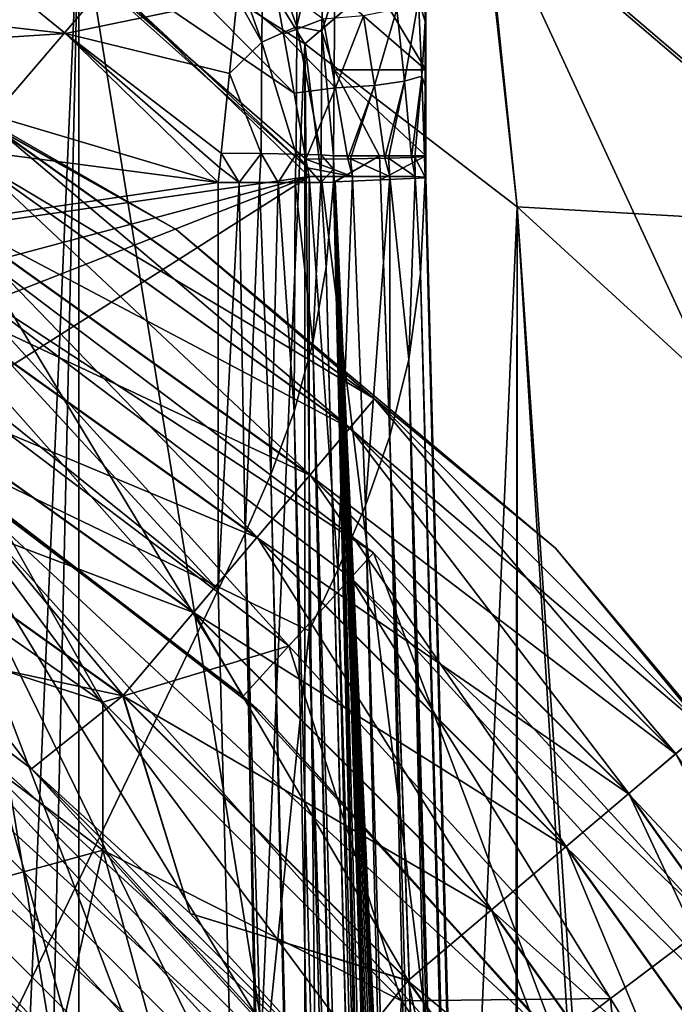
# Model space of a CAD drawing. Header units: metres. Extents: x -109 to 109, y -432 to 89.
# Tile 42 of 256: x 11.41 to 16.48, y -388.23 to -380.6. Entities that reach past the tile are written whole.
import ezdxf

# ---------------------------------------------------------------- set-up
doc = ezdxf.new("R2010")
doc.units = ezdxf.units.M
doc.layers.add('solid_506360_24502164_01', color=7, linetype='CONTINUOUS')

msp = doc.modelspace()

# ---------------------------------------------------------------- linework, layer by layer
at = {"layer": 'solid_506360_24502164_01'}
for points in [[(16.893373, -376.99826, 288.752411), (16.001095, -378.226379, 289.70697), (19.249348, -381.000641, 289.70697)], [(11.590453, -377.502441, 290.299438), (11.865881, -379.676636, 290.5), (13.61488, -380.789856, 290.5)], [(15.006256, -379.595673, 290.299438), (11.590453, -377.502441, 290.299438), (13.61488, -380.789856, 290.5)], [(16.001095, -378.226379, 289.70697), (15.006256, -379.595673, 290.299438), (18.052555, -382.197449, 290.299438)], [(19.249348, -381.000641, 289.70697), (16.001095, -378.226379, 289.70697), (18.052555, -382.197449, 290.299438)], [(14.993907, -379.612671, 274.695801), (15.989679, -378.242096, 275.283691), (19.235615, -381.014374, 275.283691)], [(19.235615, -381.014374, 275.283691), (15.989679, -378.242096, 275.283691), (20.310844, -379.939148, 276.234161)], [(10.027111, -378.72049, 290.5), (9.166873, -386.530731, 290.5), (11.667257, -388.582733, 290.5)], [(11.865881, -379.676636, 290.5), (10.027111, -378.72049, 290.5), (11.667257, -388.582733, 290.5)], [(10.027111, -378.72049, 274.5), (11.865881, -379.676636, 274.5), (10.027111, -421.77951, 274.5)], [(11.605206, -379.227051, 307.520844), (11.278219, -379.641113, 307.450012), (13.531108, -381.172211, 307.482513)], [(11.605206, -379.227051, 307.520844), (13.531108, -381.172211, 307.482513), (13.44947, -380.716339, 307.549377)], [(11.605206, -379.227051, 307.520844), (13.44947, -380.716339, 307.549377), (13.378163, -380.31488, 307.644806)], [(14.5514, -379.278503, 306.099548), (14.5514, -380.554047, 306.553101), (14.5514, -381.658295, 306.450012)], [(14.5514, -379.799561, 305.913361), (14.5514, -379.278503, 306.099548), (14.5514, -381.658295, 306.450012)], [(15.006256, -379.595673, 290.299438), (13.61488, -380.789856, 290.5), (15.259677, -382.050964, 290.5)], [(15.006256, -379.595673, 290.299438), (15.259677, -382.050964, 290.5), (16.788393, -383.450836, 290.5)], [(18.052555, -382.197449, 290.299438), (15.006256, -379.595673, 290.299438), (16.788393, -383.450836, 290.5)], [(10.479529, -379.669037, 299.450012), (11.760778, -380.710724, 299.450012), (8.863636, -380.38089, 299.450012)], [(11.865881, -379.676636, 274.5), (11.865881, -420.823364, 274.5), (10.027111, -421.77951, 274.5)], [(12.091097, -380.307465, 307.450012), (11.278219, -379.641113, 307.450012), (10.4, -382.284943, 307.450012)], [(13.090636, -380.434021, 299.574219), (11.760778, -380.710724, 299.450012), (10.479529, -379.669037, 299.450012)], [(11.278219, -379.641113, 307.450012), (13.635171, -381.748993, 307.450348), (13.623112, -381.68222, 307.451355)], [(12.091097, -380.307465, 307.450012), (13.635171, -381.748993, 307.450348), (11.278219, -379.641113, 307.450012)], [(11.278219, -379.641113, 307.450012), (13.623112, -381.68222, 307.451355), (13.531108, -381.172211, 307.482513)], [(11.865881, -379.676636, 290.5), (11.667257, -388.582733, 290.5), (13.719266, -391.08313, 290.5)], [(14.993907, -379.612671, 274.695801), (13.61488, -380.789856, 274.5), (11.865881, -379.676636, 274.5)], [(13.61488, -380.789856, 290.5), (11.865881, -379.676636, 290.5), (13.719266, -391.08313, 290.5)], [(11.865881, -379.676636, 274.5), (13.61488, -380.789856, 274.5), (11.865881, -420.823364, 274.5)], [(14.993907, -379.612671, 274.695801), (15.259677, -382.050964, 274.5), (13.61488, -380.789856, 274.5)], [(18.037699, -382.212311, 274.695801), (15.259677, -382.050964, 274.5), (14.993907, -379.612671, 274.695801)], [(18.037699, -382.212311, 274.695801), (14.993907, -379.612671, 274.695801), (19.235615, -381.014374, 275.283691)], [(13.290306, -379.919067, 299.731232), (13.563631, -379.681946, 299.965149), (13.552136, -380.657196, 299.762726)], [(13.552136, -380.657196, 299.762726), (13.563631, -379.681946, 299.965149), (13.758145, -379.752686, 300.2052)], [(13.552136, -380.657196, 299.762726), (13.758145, -379.752686, 300.2052), (13.746845, -380.693817, 300.010132)], [(13.746845, -380.693817, 300.010132), (13.758145, -379.752686, 300.2052), (13.846276, -380.379944, 300.367889)], [(13.846276, -380.379944, 300.367889), (13.854075, -379.819611, 300.499939), (14.5514, -380.992523, 305.681091)], [(13.854075, -379.819611, 300.499939), (14.5514, -380.371887, 305.771454), (14.5514, -380.992523, 305.681091)], [(14.5514, -379.799561, 305.913361), (14.5514, -381.658295, 306.450012), (14.5514, -381.822479, 306.450012)], [(14.5514, -380.371887, 305.771454), (14.5514, -379.799561, 305.913361), (14.5514, -381.822479, 306.450012)], [(13.281675, -380.776886, 299.578461), (13.106467, -380.281006, 299.603333), (13.290306, -379.919067, 299.731232)], [(13.281675, -380.776886, 299.578461), (13.290306, -379.919067, 299.731232), (13.552136, -380.657196, 299.762726)], [(14.493868, -380.447937, 307.022644), (14.545821, -380.616119, 306.704132), (14.545339, -380.157349, 306.825012)], [(14.545339, -380.157349, 306.825012), (14.545821, -380.616119, 306.704132), (14.5514, -380.554047, 306.553101)], [(13.281675, -380.776886, 299.578461), (13.090636, -380.434021, 299.574219), (13.106467, -380.281006, 299.603333)], [(9.297602, -380.311218, 449), (12.618682, -382.228668, 449), (11.210135, -381.436981, 447.88739)], [(12.618682, -382.228668, 449.5), (12.618682, -382.228668, 449), (9.297602, -380.311218, 449)], [(9.297602, -380.311218, 449.5), (12.618682, -382.228668, 449.5), (9.297602, -380.311218, 449)], [(11.210645, -381.436096, 450.496429), (12.618682, -382.228668, 449.5), (9.297602, -380.311218, 449.5)], [(12.091097, -380.307465, 307.450012), (10.4, -382.284943, 307.450012), (13.647359, -381.816498, 307.450012)], [(12.091097, -380.307465, 307.450012), (13.647359, -381.816498, 307.450012), (13.635171, -381.748993, 307.450348)], [(13.378163, -380.31488, 307.644806), (13.44947, -380.716339, 307.549377), (13.755609, -380.599731, 307.593903)], [(11.760778, -380.710724, 299.450012), (9.537432, -380.851044, 299.450012), (8.863636, -380.38089, 299.450012)], [(13.090636, -380.434021, 299.574219), (13.030639, -381.018799, 299.49231), (11.760778, -380.710724, 299.450012)], [(13.281675, -380.776886, 299.578461), (13.030639, -381.018799, 299.49231), (13.090636, -380.434021, 299.574219)], [(13.746845, -380.693817, 300.010132), (13.846276, -380.379944, 300.367889), (13.840755, -380.992523, 300.277435)], [(13.840755, -380.992523, 300.277435), (13.846276, -380.379944, 300.367889), (14.5514, -380.992523, 305.681091)], [(14.5514, -380.371887, 305.771454), (14.5514, -381.822479, 306.450012), (14.5514, -381.824799, 306.049988)], [(14.5514, -380.992523, 305.681091), (14.5514, -380.371887, 305.771454), (14.5514, -381.824799, 306.049988)], [(14.32792, -380.520996, 307.298401), (14.387938, -381.080048, 307.109344), (14.493868, -380.447937, 307.022644)], [(14.387938, -381.080048, 307.109344), (14.522146, -381.039307, 306.810577), (14.493868, -380.447937, 307.022644)], [(14.493868, -380.447937, 307.022644), (14.522146, -381.039307, 306.810577), (14.545821, -380.616119, 306.704132)], [(13.755609, -380.599731, 307.593903), (13.85195, -381.129791, 307.47171), (14.070285, -380.573975, 307.497772)], [(13.85195, -381.129791, 307.47171), (14.154055, -381.111603, 307.340057), (14.070285, -380.573975, 307.497772)], [(14.070285, -380.573975, 307.497772), (14.154055, -381.111603, 307.340057), (14.32792, -380.520996, 307.298401)], [(14.154055, -381.111603, 307.340057), (14.387938, -381.080048, 307.109344), (14.32792, -380.520996, 307.298401)], [(14.545821, -380.616119, 306.704132), (14.546299, -381.118225, 306.621552), (14.5514, -380.554047, 306.553101)], [(14.546299, -381.118225, 306.621552), (14.5514, -381.658295, 306.450012), (14.5514, -380.554047, 306.553101)], [(13.281675, -380.776886, 299.578461), (13.552136, -380.657196, 299.762726), (13.546746, -381.644104, 299.683167)], [(13.44947, -380.716339, 307.549377), (13.85195, -381.129791, 307.47171), (13.755609, -380.599731, 307.593903)], [(13.546746, -381.644104, 299.683167), (13.552136, -380.657196, 299.762726), (13.741523, -381.650696, 299.933136)], [(13.552136, -380.657196, 299.762726), (13.746845, -380.693817, 300.010132), (13.741523, -381.650696, 299.933136)], [(14.522146, -381.039307, 306.810577), (14.546299, -381.118225, 306.621552), (14.545821, -380.616119, 306.704132)], [(11.760778, -380.710724, 299.450012), (12.944831, -381.864441, 299.450012), (9.537432, -380.851044, 299.450012)], [(12.956259, -381.749969, 299.450745), (12.944831, -381.864441, 299.450012), (11.760778, -380.710724, 299.450012)], [(13.030639, -381.018799, 299.49231), (12.96772, -381.636749, 299.453003), (11.760778, -380.710724, 299.450012)], [(12.956259, -381.749969, 299.450745), (11.760778, -380.710724, 299.450012), (12.96772, -381.636749, 299.453003)], [(13.44947, -380.716339, 307.549377), (13.531108, -381.172211, 307.482513), (13.85195, -381.129791, 307.47171)], [(13.741523, -381.650696, 299.933136), (13.746845, -380.693817, 300.010132), (13.837434, -381.658234, 300.234802)], [(13.746845, -380.693817, 300.010132), (13.840755, -380.992523, 300.277435), (13.837434, -381.658234, 300.234802)], [(13.61488, -380.789856, 274.5), (13.61488, -419.710144, 274.5), (11.865881, -420.823364, 274.5)], [(13.277355, -381.639252, 299.516205), (13.030639, -381.018799, 299.49231), (13.281675, -380.776886, 299.578461)], [(13.277355, -381.639252, 299.516205), (13.281675, -380.776886, 299.578461), (13.546746, -381.644104, 299.683167)], [(13.61488, -380.789856, 290.5), (13.719266, -391.08313, 290.5), (15.244034, -393.935791, 290.5)], [(15.259677, -382.050964, 290.5), (13.61488, -380.789856, 290.5), (15.244034, -393.935791, 290.5)], [(13.61488, -380.789856, 274.5), (15.259677, -382.050964, 274.5), (13.61488, -419.710144, 274.5)], [(12.944831, -381.864441, 299.450012), (10.058409, -381.486359, 299.450012), (9.537432, -380.851044, 299.450012)], [(13.277355, -381.639252, 299.516205), (12.96772, -381.636749, 299.453003), (13.030639, -381.018799, 299.49231)], [(14.193422, -381.658203, 302.934875), (13.837434, -381.658234, 300.234802), (13.840755, -380.992523, 300.277435)], [(13.840755, -380.992523, 300.277435), (14.5514, -380.992523, 305.681091), (14.5514, -381.658234, 305.649994)], [(14.193422, -381.658203, 302.934875), (13.840755, -380.992523, 300.277435), (14.5514, -381.658234, 305.649994)], [(14.387938, -381.080048, 307.109344), (14.440061, -381.669617, 306.977905), (14.522146, -381.039307, 306.810577)], [(14.522146, -381.039307, 306.810577), (14.440061, -381.669617, 306.977905), (14.46701, -381.668213, 306.923431)], [(14.522146, -381.039307, 306.810577), (14.46701, -381.668213, 306.923431), (14.540341, -381.661652, 306.663574)], [(14.522146, -381.039307, 306.810577), (14.540341, -381.661652, 306.663574), (14.546299, -381.118225, 306.621552)], [(14.5514, -380.992523, 305.681091), (14.5514, -381.824799, 306.049988), (14.5514, -381.827271, 305.649994)], [(14.5514, -381.658234, 305.649994), (14.5514, -380.992523, 305.681091), (14.5514, -381.827271, 305.649994)], [(13.85195, -381.129791, 307.47171), (13.947503, -381.680634, 307.400146), (14.154055, -381.111603, 307.340057)], [(14.154055, -381.111603, 307.340057), (13.947503, -381.680634, 307.400146), (13.967564, -381.68045, 307.392792)], [(14.154055, -381.111603, 307.340057), (13.967564, -381.68045, 307.392792), (14.233176, -381.676239, 307.234955)], [(14.154055, -381.111603, 307.340057), (14.233176, -381.676239, 307.234955), (14.387938, -381.080048, 307.109344)], [(14.387938, -381.080048, 307.109344), (14.233176, -381.676239, 307.234955), (14.263741, -381.675537, 307.20752)], [(14.387938, -381.080048, 307.109344), (14.263741, -381.675537, 307.20752), (14.440061, -381.669617, 306.977905)], [(14.540341, -381.661652, 306.663574), (14.546742, -381.659607, 306.583374), (14.546299, -381.118225, 306.621552)], [(14.546299, -381.118225, 306.621552), (14.546742, -381.659607, 306.583374), (14.5514, -381.658295, 306.450012)], [(13.531108, -381.172211, 307.482513), (13.623112, -381.68222, 307.451355), (13.85195, -381.129791, 307.47171)], [(13.85195, -381.129791, 307.47171), (13.623112, -381.68222, 307.451355), (13.947503, -381.680634, 307.400146)], [(12.944831, -381.864441, 299.450012), (10.387492, -382.239197, 299.450012), (10.058409, -381.486359, 299.450012)], [(11.210135, -381.436981, 447.88739), (14.153767, -383.538666, 447.88739), (11.058501, -381.691437, 446.829559)], [(11.059498, -381.689758, 451.448822), (13.963574, -383.763245, 451.448822), (11.210645, -381.436096, 450.496429)], [(12.618682, -382.228668, 449), (14.153767, -383.538666, 447.88739), (11.210135, -381.436981, 447.88739)], [(11.210645, -381.436096, 450.496429), (14.15441, -383.537933, 450.496429), (12.618682, -382.228668, 449.5)], [(13.963574, -383.763245, 451.448822), (14.15441, -383.537933, 450.496429), (11.210645, -381.436096, 450.496429)], [(13.106385, -381.864441, 299.46463), (12.956259, -381.749969, 299.450745), (12.96772, -381.636749, 299.453003)], [(13.106385, -381.864441, 299.46463), (12.96772, -381.636749, 299.453003), (13.277355, -381.639252, 299.516205)], [(13.26263, -381.864441, 299.507965), (13.106385, -381.864441, 299.46463), (13.277355, -381.639252, 299.516205)], [(13.408564, -381.864441, 299.578674), (13.26263, -381.864441, 299.507965), (13.277355, -381.639252, 299.516205)], [(13.408564, -381.864441, 299.578674), (13.277355, -381.639252, 299.516205), (13.546746, -381.644104, 299.683167)], [(13.539506, -381.864441, 299.674469), (13.408564, -381.864441, 299.578674), (13.546746, -381.644104, 299.683167)], [(13.738597, -381.864441, 299.925812), (13.539506, -381.864441, 299.674469), (13.546746, -381.644104, 299.683167)], [(13.738597, -381.864441, 299.925812), (13.546746, -381.644104, 299.683167), (13.741523, -381.650696, 299.933136)], [(13.738597, -381.864441, 299.925812), (13.741523, -381.650696, 299.933136), (13.837192, -381.760376, 300.232971)], [(13.741523, -381.650696, 299.933136), (13.837434, -381.658234, 300.234802), (13.837192, -381.760376, 300.232971)], [(13.83711, -381.859741, 300.232361), (13.837192, -381.760376, 300.232971), (13.837434, -381.658234, 300.234802)], [(13.842669, -381.859406, 300.274536), (13.83711, -381.859741, 300.232361), (13.837434, -381.658234, 300.234802)], [(13.842669, -381.859406, 300.274536), (13.837434, -381.658234, 300.234802), (14.193422, -381.658203, 302.934875)], [(13.848667, -381.859222, 300.320007), (13.842669, -381.859406, 300.274536), (14.193422, -381.658203, 302.934875)], [(14.200036, -381.84314, 302.985016), (13.848667, -381.859222, 300.320007), (14.193422, -381.658203, 302.934875)], [(14.200036, -381.84314, 302.985016), (14.193422, -381.658203, 302.934875), (14.5514, -381.658234, 305.649994)], [(14.200036, -381.84314, 302.985016), (14.5514, -381.658234, 305.649994), (14.5514, -381.827271, 305.649994)], [(14.546742, -381.659607, 306.583374), (14.549085, -381.659698, 306.516327), (14.5514, -381.658295, 306.450012)], [(14.546795, -381.739868, 306.581879), (14.5514, -381.658295, 306.450012), (14.549085, -381.659698, 306.516327)], [(14.546795, -381.739868, 306.581879), (14.546812, -381.821716, 306.58139), (14.5514, -381.658295, 306.450012)], [(14.549064, -381.821991, 306.516907), (14.5514, -381.658295, 306.450012), (14.546812, -381.821716, 306.58139)], [(14.549064, -381.821991, 306.516907), (14.5514, -381.822479, 306.450012), (14.5514, -381.658295, 306.450012)], [(11.058501, -381.691437, 446.829559), (13.962317, -383.764709, 446.829559), (10.814189, -382.10144, 445.880798)], [(10.815621, -382.09906, 452.303345), (13.65566, -384.126801, 452.303345), (11.059498, -381.689758, 451.448822)], [(14.153767, -383.538666, 447.88739), (13.962317, -383.764709, 446.829559), (11.058501, -381.691437, 446.829559)], [(13.65566, -384.126801, 452.303345), (13.963574, -383.763245, 451.448822), (11.059498, -381.689758, 451.448822)], [(13.947503, -381.680634, 307.400146), (13.623112, -381.68222, 307.451355), (13.984552, -381.816498, 307.38446)], [(13.623112, -381.68222, 307.451355), (13.635171, -381.748993, 307.450348), (13.984552, -381.816498, 307.38446)], [(13.967564, -381.68045, 307.392792), (13.947503, -381.680634, 307.400146), (13.984552, -381.816498, 307.38446)], [(14.233176, -381.676239, 307.234955), (13.967564, -381.68045, 307.392792), (14.272625, -381.816498, 307.197327)], [(13.967564, -381.68045, 307.392792), (13.984552, -381.816498, 307.38446), (14.272625, -381.816498, 307.197327)], [(14.263741, -381.675537, 307.20752), (14.233176, -381.676239, 307.234955), (14.272625, -381.816498, 307.197327)], [(14.440061, -381.669617, 306.977905), (14.263741, -381.675537, 307.20752), (14.469563, -381.816498, 306.916046)], [(14.263741, -381.675537, 307.20752), (14.272625, -381.816498, 307.197327), (14.469563, -381.816498, 306.916046)], [(14.46701, -381.668213, 306.923431), (14.440061, -381.669617, 306.977905), (14.469563, -381.816498, 306.916046)], [(14.540341, -381.661652, 306.663574), (14.46701, -381.668213, 306.923431), (14.546812, -381.821716, 306.58139)], [(14.46701, -381.668213, 306.923431), (14.469563, -381.816498, 306.916046), (14.546812, -381.821716, 306.58139)], [(14.540341, -381.661652, 306.663574), (14.546795, -381.739868, 306.581879), (14.546742, -381.659607, 306.583374)], [(14.540341, -381.661652, 306.663574), (14.546812, -381.821716, 306.58139), (14.546795, -381.739868, 306.581879)], [(14.546795, -381.739868, 306.581879), (14.549085, -381.659698, 306.516327), (14.546742, -381.659607, 306.583374)], [(13.106385, -381.864441, 299.46463), (12.944831, -381.864441, 299.450012), (12.956259, -381.749969, 299.450745)], [(13.635171, -381.748993, 307.450348), (13.647359, -381.816498, 307.450012), (13.984552, -381.816498, 307.38446)], [(13.738597, -381.864441, 299.925812), (13.837192, -381.760376, 300.232971), (13.83711, -381.859741, 300.232361)], [(12.944831, -381.864441, 299.450012), (12.944831, -385.017731, 299.450012), (10.387492, -382.239197, 299.450012)], [(10.474892, -382.665771, 307.450012), (13.647359, -381.816498, 307.450012), (10.4, -382.284943, 307.450012)], [(10.474892, -382.665771, 307.450012), (10.5, -383.05307, 307.450012), (13.647359, -381.816498, 307.450012)], [(13.647359, -381.816498, 307.450012), (10.5, -383.818329, 307.450012), (13.647359, -385.334473, 307.450012)], [(10.5, -383.05307, 307.450012), (10.5, -383.818329, 307.450012), (13.647359, -381.816498, 307.450012)], [(13.106385, -381.864441, 299.46463), (12.944831, -385.017731, 299.450012), (12.944831, -381.864441, 299.450012)], [(13.152876, -384.579285, 299.474365), (12.944831, -385.017731, 299.450012), (13.106385, -381.864441, 299.46463)], [(13.152876, -384.579285, 299.474365), (13.106385, -381.864441, 299.46463), (13.26263, -381.864441, 299.507965)], [(13.352544, -384.122955, 299.547638), (13.152876, -384.579285, 299.474365), (13.26263, -381.864441, 299.507965)], [(13.352544, -384.122955, 299.547638), (13.26263, -381.864441, 299.507965), (13.408564, -381.864441, 299.578674)], [(13.531611, -383.63562, 299.667572), (13.352544, -384.122955, 299.547638), (13.408564, -381.864441, 299.578674)], [(13.531611, -383.63562, 299.667572), (13.408564, -381.864441, 299.578674), (13.539506, -381.864441, 299.674469)], [(13.677616, -383.104858, 299.827484), (13.531611, -383.63562, 299.667572), (13.539506, -381.864441, 299.674469)], [(13.677616, -383.104858, 299.827484), (13.539506, -381.864441, 299.674469), (13.738597, -381.864441, 299.925812)], [(13.647359, -381.816498, 307.450012), (13.647359, -385.334473, 307.450012), (13.871042, -384.862061, 307.421753)], [(13.984552, -381.816498, 307.38446), (13.647359, -381.816498, 307.450012), (13.871042, -384.862061, 307.421753)], [(13.780348, -382.518463, 300.015472), (13.677616, -383.104858, 299.827484), (13.738597, -381.864441, 299.925812)], [(13.780348, -382.518463, 300.015472), (13.738597, -381.864441, 299.925812), (13.83711, -381.859741, 300.232361)], [(14.655165, -416.226624, 299.999542), (13.780348, -382.518463, 300.015472), (13.83711, -381.859741, 300.232361)], [(14.655165, -416.226624, 299.999542), (13.83711, -381.859741, 300.232361), (13.842669, -381.859406, 300.274536)], [(14.655165, -416.226624, 299.999542), (13.842669, -381.859406, 300.274536), (13.848667, -381.859222, 300.320007)], [(15.430889, -416.25, 305.450012), (13.848667, -381.859222, 300.320007), (14.200036, -381.84314, 302.985016)], [(14.900191, -415.634735, 301.546997), (14.753763, -416.22406, 300.319336), (13.848667, -381.859222, 300.320007)], [(14.655165, -416.226624, 299.999542), (13.848667, -381.859222, 300.320007), (14.753763, -416.22406, 300.319336)], [(15.401942, -415.634033, 305.352783), (13.848667, -381.859222, 300.320007), (15.430889, -416.25, 305.450012)], [(14.922783, -415.078888, 301.828735), (14.900191, -415.634735, 301.546997), (13.848667, -381.859222, 300.320007)], [(14.969226, -414.635956, 302.268982), (14.922783, -415.078888, 301.828735), (13.848667, -381.859222, 300.320007)], [(15.035188, -414.349823, 302.826111), (14.969226, -414.635956, 302.268982), (13.848667, -381.859222, 300.320007)], [(15.11431, -414.250031, 303.446045), (15.035188, -414.349823, 302.826111), (13.848667, -381.859222, 300.320007)], [(15.198747, -414.347595, 304.067108), (15.11431, -414.250031, 303.446045), (13.848667, -381.859222, 300.320007)], [(15.28002, -414.632935, 304.626862), (15.198747, -414.347595, 304.067108), (13.848667, -381.859222, 300.320007)], [(15.35002, -415.076691, 305.069672), (15.28002, -414.632935, 304.626862), (13.848667, -381.859222, 300.320007)], [(15.401942, -415.634033, 305.352783), (15.35002, -415.076691, 305.069672), (13.848667, -381.859222, 300.320007)], [(13.984552, -381.816498, 307.38446), (13.871042, -384.862061, 307.421753), (14.085064, -384.365112, 307.336395)], [(14.272625, -381.816498, 307.197327), (13.984552, -381.816498, 307.38446), (14.085064, -384.365112, 307.336395)], [(14.272625, -381.816498, 307.197327), (14.085064, -384.365112, 307.336395), (14.273189, -383.827606, 307.196777)], [(15.506039, -418.113007, 305.649963), (14.200036, -381.84314, 302.985016), (14.5514, -381.827271, 305.649994)], [(15.430889, -416.25, 305.450012), (14.200036, -381.84314, 302.985016), (15.506039, -418.113007, 305.649963)], [(14.272625, -381.816498, 307.197327), (14.273189, -383.827606, 307.196777), (14.41941, -383.233673, 307.012543)], [(14.469563, -381.816498, 306.916046), (14.272625, -381.816498, 307.197327), (14.41941, -383.233673, 307.012543)], [(14.469563, -381.816498, 306.916046), (14.41941, -383.233673, 307.012543), (14.511632, -382.569794, 306.801056)], [(14.469563, -381.816498, 306.916046), (14.511632, -382.569794, 306.801056), (14.546812, -381.821716, 306.58139)], [(15.437362, -416.224335, 306.645081), (14.546812, -381.821716, 306.58139), (14.511632, -382.569794, 306.801056)], [(15.456569, -416.223816, 306.450012), (14.549064, -381.821991, 306.516907), (14.546812, -381.821716, 306.58139)], [(15.437362, -416.224335, 306.645081), (15.456569, -416.223816, 306.450012), (14.546812, -381.821716, 306.58139)], [(15.456569, -416.223816, 306.450012), (14.5514, -381.822479, 306.450012), (14.549064, -381.821991, 306.516907)], [(15.456569, -416.223816, 306.450012), (14.5514, -381.824799, 306.049988), (14.5514, -381.822479, 306.450012)], [(15.456569, -416.223816, 306.450012), (14.5514, -381.827271, 305.649994), (14.5514, -381.824799, 306.049988)], [(15.493268, -417.625336, 306.102478), (15.506039, -418.113007, 305.649963), (14.5514, -381.827271, 305.649994)], [(15.475462, -416.945343, 306.361938), (15.493268, -417.625336, 306.102478), (14.5514, -381.827271, 305.649994)], [(15.456569, -416.223816, 306.450012), (15.475462, -416.945343, 306.361938), (14.5514, -381.827271, 305.649994)], [(10.814189, -382.10144, 445.880798), (13.653852, -384.128937, 445.880798), (10.489473, -382.646393, 445.088745)], [(10.49127, -382.643372, 453.016968), (13.246138, -384.610321, 453.016968), (10.815621, -382.09906, 452.303345)], [(13.962317, -383.764709, 446.829559), (13.653852, -384.128937, 445.880798), (10.814189, -382.10144, 445.880798)], [(13.246138, -384.610321, 453.016968), (13.65566, -384.126801, 452.303345), (10.815621, -382.09906, 452.303345)], [(15.259677, -382.050964, 274.5), (15.259677, -418.449036, 274.5), (13.61488, -419.710144, 274.5)], [(15.259677, -382.050964, 290.5), (15.244034, -393.935791, 290.5), (16.182966, -397.031067, 290.5)], [(15.259677, -382.050964, 290.5), (16.182966, -397.031067, 290.5), (16.5, -400.25, 290.5)], [(16.788393, -383.450836, 290.5), (15.259677, -382.050964, 290.5), (16.5, -400.25, 290.5)], [(15.259677, -382.050964, 274.5), (16.788393, -383.450836, 274.5), (15.259677, -418.449036, 274.5)], [(18.037699, -382.212311, 274.695801), (16.788393, -383.450836, 274.5), (15.259677, -382.050964, 274.5)], [(12.944831, -385.017731, 299.450012), (10.5, -383.05307, 299.450012), (10.387492, -382.239197, 299.450012)], [(12.618682, -382.228668, 449), (15.556349, -384.693665, 449), (14.153767, -383.538666, 447.88739)], [(15.556349, -384.693665, 449.5), (15.556349, -384.693665, 449), (12.618682, -382.228668, 449)], [(12.618682, -382.228668, 449.5), (15.556349, -384.693665, 449.5), (12.618682, -382.228668, 449)], [(14.15441, -383.537933, 450.496429), (15.556349, -384.693665, 449.5), (12.618682, -382.228668, 449.5)], [(11.054778, -382.395264, 316.5), (13.137012, -385.839294, 316.5), (10.265368, -383.670746, 316.5)], [(11.054778, -382.395264, 316.5), (10.917224, -382.618073, 326.5), (14.147359, -384.730591, 316.5)], [(11.054778, -382.395264, 316.5), (14.147359, -384.730591, 316.5), (13.137012, -385.839294, 316.5)], [(14.644248, -416.226929, 299.978516), (13.677616, -383.104858, 299.827484), (13.780348, -382.518463, 300.015472)], [(14.644248, -416.226929, 299.978516), (13.780348, -382.518463, 300.015472), (14.655165, -416.226624, 299.999542)], [(15.380476, -416.22583, 306.832672), (14.511632, -382.569794, 306.801056), (14.41941, -383.233673, 307.012543)], [(15.380476, -416.22583, 306.832672), (15.437362, -416.224335, 306.645081), (14.511632, -382.569794, 306.801056)], [(10.489473, -382.646393, 445.088745), (13.243869, -384.613007, 445.088745), (10.100669, -383.298889, 444.493225)], [(10.102739, -383.29541, 453.553925), (12.755584, -385.189514, 453.553925), (10.49127, -382.643372, 453.016968)], [(13.653852, -384.128937, 445.880798), (13.243869, -384.613007, 445.088745), (10.489473, -382.646393, 445.088745)], [(12.755584, -385.189514, 453.553925), (13.246138, -384.610321, 453.016968), (10.49127, -382.643372, 453.016968)], [(10.917224, -382.618073, 326.5), (10.542006, -383.224091, 343.132141), (13.491013, -385.45105, 343.132141)], [(13.971195, -384.924316, 326.5), (10.917224, -382.618073, 326.5), (13.491013, -385.45105, 343.132141)], [(14.147359, -384.730591, 316.5), (10.917224, -382.618073, 326.5), (13.971195, -384.924316, 326.5)], [(12.944831, -385.017731, 299.450012), (10.5, -390.10553, 299.450012), (10.5, -383.05307, 299.450012)], [(14.421747, -416.232727, 299.69812), (13.531611, -383.63562, 299.667572), (13.677616, -383.104858, 299.827484)], [(14.455562, -416.231842, 299.729187), (14.421747, -416.232727, 299.69812), (13.677616, -383.104858, 299.827484)], [(14.644248, -416.226929, 299.978516), (14.455562, -416.231842, 299.729187), (13.677616, -383.104858, 299.827484)], [(16.466707, -392.980377, 454), (7.269616, -383.783295, 454), (5.719002, -383.182678, 454)], [(17.067308, -394.531006, 454), (16.466707, -392.980377, 454), (5.719002, -383.182678, 454)], [(11.301527, -388.948364, 454), (17.067308, -394.531006, 454), (5.719002, -383.182678, 454)], [(10.542006, -383.224091, 343.132141), (9.374285, -384.013275, 368.071442), (12.051348, -385.887756, 368.071442)], [(13.491013, -385.45105, 343.132141), (10.542006, -383.224091, 343.132141), (12.051348, -385.887756, 368.071442)], [(15.163778, -416.231476, 307.157104), (14.41941, -383.233673, 307.012543), (14.273189, -383.827606, 307.196777)], [(15.288098, -416.228241, 307.005554), (15.380476, -416.22583, 306.832672), (14.41941, -383.233673, 307.012543)], [(15.163778, -416.231476, 307.157104), (15.288098, -416.228241, 307.005554), (14.41941, -383.233673, 307.012543)], [(10.100669, -383.298889, 444.493225), (12.75297, -385.192596, 444.493225), (9.667312, -384.026154, 444.124115)], [(9.669552, -384.0224, 453.887177), (12.208647, -385.835266, 453.887177), (10.102739, -383.29541, 453.553925)], [(13.243869, -384.613007, 445.088745), (12.75297, -385.192596, 444.493225), (10.100669, -383.298889, 444.493225)], [(12.208647, -385.835266, 453.887177), (12.755584, -385.189514, 453.553925), (10.102739, -383.29541, 453.553925)], [(16.788393, -383.450836, 274.5), (16.788393, -417.049164, 274.5), (15.259677, -418.449036, 274.5)], [(14.153767, -383.538666, 447.88739), (16.711321, -386.096222, 447.88739), (13.962317, -383.764709, 446.829559)], [(13.963574, -383.763245, 451.448822), (16.486761, -386.286438, 451.448822), (14.15441, -383.537933, 450.496429)], [(15.556349, -384.693665, 449), (16.711321, -386.096222, 447.88739), (14.153767, -383.538666, 447.88739)], [(14.15441, -383.537933, 450.496429), (16.712082, -386.095581, 450.496429), (15.556349, -384.693665, 449.5)], [(16.486761, -386.286438, 451.448822), (16.712082, -386.095581, 450.496429), (14.15441, -383.537933, 450.496429)], [(14.177678, -416.239136, 299.540253), (13.352544, -384.122955, 299.547638), (13.531611, -383.63562, 299.667572)], [(14.421747, -416.232727, 299.69812), (14.177678, -416.239136, 299.540253), (13.531611, -383.63562, 299.667572)], [(10.5, -383.818329, 315.308044), (10.265368, -383.670746, 316.5), (13.137012, -385.839294, 316.5)], [(7.269616, -383.783295, 444), (11.70429, -388.545715, 444), (10.50074, -387.454865, 444)], [(7.269616, -383.783295, 444), (16.466707, -392.980377, 444), (11.70429, -388.545715, 444)], [(7.269616, -383.783295, 444), (8.758193, -384.524414, 444), (16.466707, -392.980377, 444)], [(15.725586, -391.491821, 454), (8.758193, -384.524414, 454), (7.269616, -383.783295, 454)], [(16.466707, -392.980377, 454), (15.725586, -391.491821, 454), (7.269616, -383.783295, 454)], [(13.962317, -383.764709, 446.829559), (16.485275, -386.287689, 446.829559), (13.653852, -384.128937, 445.880798)], [(13.65566, -384.126801, 452.303345), (16.123207, -386.59433, 452.303345), (13.963574, -383.763245, 451.448822)], [(16.711321, -386.096222, 447.88739), (16.485275, -386.287689, 446.829559), (13.962317, -383.764709, 446.829559)], [(16.123207, -386.59433, 452.303345), (16.486761, -386.286438, 451.448822), (13.963574, -383.763245, 451.448822)], [(13.273857, -385.96524, 314.804474), (10.5, -383.818329, 315.308044), (13.137012, -385.839294, 316.5)], [(13.647359, -385.334473, 307.450012), (10.5, -383.818329, 307.450012), (10.5, -416.25, 307.450012)], [(15.630919, -388.591339, 314.188538), (10.5, -383.818329, 315.308044), (13.273857, -385.96524, 314.804474)], [(17.484945, -391.617126, 313.478851), (10.5, -383.818329, 315.308044), (15.630919, -388.591339, 314.188538)], [(18.764299, -394.944244, 312.698456), (10.5, -383.818329, 315.308044), (17.484945, -391.617126, 313.478851)], [(19.417667, -398.459991, 311.873871), (10.5, -383.818329, 315.308044), (18.764299, -394.944244, 312.698456)], [(19.417667, -402.040009, 311.03418), (10.5, -383.818329, 315.308044), (19.417667, -398.459991, 311.873871)], [(18.764299, -405.555756, 310.209564), (10.5, -383.818329, 315.308044), (19.417667, -402.040009, 311.03418)], [(17.484945, -408.882874, 309.429199), (10.5, -383.818329, 315.308044), (18.764299, -405.555756, 310.209564)], [(15.630919, -411.908661, 308.719513), (10.5, -383.818329, 315.308044), (17.484945, -408.882874, 309.429199)], [(13.273857, -414.53476, 308.103546), (10.5, -383.818329, 315.308044), (15.630919, -411.908661, 308.719513)], [(10.5, -416.681671, 307.600006), (10.5, -383.818329, 315.308044), (13.273857, -414.53476, 308.103546)], [(15.012293, -416.235443, 307.281464), (14.273189, -383.827606, 307.196777), (14.085064, -384.365112, 307.336395)], [(15.012293, -416.235443, 307.281464), (15.163778, -416.231476, 307.157104), (14.273189, -383.827606, 307.196777)], [(9.416348, -385.042084, 393.028534), (12.051348, -385.887756, 368.071442), (9.374285, -384.013275, 368.071442)], [(9.667312, -384.026154, 444.124115), (12.205818, -385.838623, 444.124115), (10.172019, -385.39975, 444)], [(12.75297, -385.192596, 444.493225), (12.205818, -385.838623, 444.124115), (9.667312, -384.026154, 444.124115)], [(9.669552, -384.0224, 453.887177), (10.172019, -385.39975, 454), (11.499041, -386.401825, 454)], [(9.669552, -384.0224, 453.887177), (11.499041, -386.401825, 454), (12.208647, -385.835266, 453.887177)], [(14.114775, -416.240784, 299.514069), (13.152876, -384.579285, 299.474365), (13.352544, -384.122955, 299.547638)], [(13.653852, -384.128937, 445.880798), (16.121071, -386.596161, 445.880798), (13.243869, -384.613007, 445.088745)], [(13.246138, -384.610321, 453.016968), (15.639685, -387.003876, 453.016968), (13.65566, -384.126801, 452.303345)], [(14.177678, -416.239136, 299.540253), (14.114775, -416.240784, 299.514069), (13.352544, -384.122955, 299.547638)], [(16.485275, -386.287689, 446.829559), (16.121071, -386.596161, 445.880798), (13.653852, -384.128937, 445.880798)], [(15.639685, -387.003876, 453.016968), (16.123207, -386.59433, 452.303345), (13.65566, -384.126801, 452.303345)], [(14.839465, -416.23999, 307.373871), (14.085064, -384.365112, 307.336395), (13.871042, -384.862061, 307.421753)], [(14.839465, -416.23999, 307.373871), (15.012293, -416.235443, 307.281464), (14.085064, -384.365112, 307.336395)], [(8.758193, -384.524414, 444), (15.725586, -391.491821, 444), (16.466707, -392.980377, 444)], [(8.758193, -384.524414, 444), (10.172019, -385.39975, 444), (15.725586, -391.491821, 444)], [(14.850245, -390.077972, 454), (10.172019, -385.39975, 454), (8.758193, -384.524414, 454)], [(15.725586, -391.491821, 454), (14.850245, -390.077972, 454), (8.758193, -384.524414, 454)], [(13.243869, -384.613007, 445.088745), (15.637007, -387.006134, 445.088745), (12.75297, -385.192596, 444.493225)], [(12.755584, -385.189514, 453.553925), (15.06049, -387.494415, 453.553925), (13.246138, -384.610321, 453.016968)], [(13.152876, -384.579285, 299.474365), (13.762677, -416.25, 299.450012), (12.944831, -385.017731, 299.450012)], [(13.852902, -416.24765, 299.454071), (13.762677, -416.25, 299.450012), (13.152876, -384.579285, 299.474365)], [(14.114775, -416.240784, 299.514069), (13.852902, -416.24765, 299.454071), (13.152876, -384.579285, 299.474365)], [(16.121071, -386.596161, 445.880798), (15.637007, -387.006134, 445.088745), (13.243869, -384.613007, 445.088745)], [(15.06049, -387.494415, 453.553925), (15.639685, -387.003876, 453.016968), (13.246138, -384.610321, 453.016968)], [(15.556349, -384.693665, 449), (18.021345, -387.631317, 449), (16.711321, -386.096222, 447.88739)], [(18.021345, -387.631317, 449.5), (18.021345, -387.631317, 449), (15.556349, -384.693665, 449)], [(15.556349, -384.693665, 449.5), (18.021345, -387.631317, 449.5), (15.556349, -384.693665, 449)], [(16.712082, -386.095581, 450.496429), (18.021345, -387.631317, 449.5), (15.556349, -384.693665, 449.5)], [(14.147359, -384.730591, 316.5), (15.561296, -388.498566, 316.5), (13.137012, -385.839294, 316.5)], [(14.147359, -384.730591, 316.5), (13.971195, -384.924316, 326.5), (16.758194, -387.594452, 316.5)], [(14.147359, -384.730591, 316.5), (16.758194, -387.594452, 316.5), (15.561296, -388.498566, 316.5)], [(13.971195, -384.924316, 326.5), (13.491013, -385.45105, 343.132141), (15.9806, -388.182007, 343.132141)], [(14.651936, -416.244904, 307.430786), (13.871042, -384.862061, 307.421753), (13.647359, -385.334473, 307.450012)], [(14.651936, -416.244904, 307.430786), (14.839465, -416.23999, 307.373871), (13.871042, -384.862061, 307.421753)], [(16.549393, -387.752472, 326.5), (13.971195, -384.924316, 326.5), (15.9806, -388.182007, 343.132141)], [(16.758194, -387.594452, 316.5), (13.971195, -384.924316, 326.5), (16.549393, -387.752472, 326.5)], [(9.416348, -385.042084, 393.028534), (12.050466, -387.031281, 393.028534), (12.051348, -385.887756, 368.071442)], [(10.50074, -387.454865, 444), (12.050466, -387.031281, 393.028534), (9.416348, -385.042084, 393.028534)], [(12.944831, -385.017731, 299.450012), (13.762677, -416.25, 299.450012), (10.5, -390.10553, 299.450012)], [(12.75297, -385.192596, 444.493225), (15.057404, -387.49704, 444.493225), (12.205818, -385.838623, 444.124115)], [(12.208647, -385.835266, 453.887177), (14.414721, -388.041351, 453.887177), (12.755584, -385.189514, 453.553925)], [(15.637007, -387.006134, 445.088745), (15.057404, -387.49704, 444.493225), (12.75297, -385.192596, 444.493225)], [(14.414721, -388.041351, 453.887177), (15.06049, -387.494415, 453.553925), (12.755584, -385.189514, 453.553925)], [(13.647359, -385.334473, 307.450012), (10.5, -416.25, 307.450012), (14.456911, -416.25, 307.450012)], [(14.651936, -416.244904, 307.430786), (13.647359, -385.334473, 307.450012), (14.456911, -416.25, 307.450012)], [(10.172019, -385.39975, 444), (14.850245, -390.077972, 444), (15.725586, -391.491821, 444)], [(10.172019, -385.39975, 444), (11.499041, -386.401825, 444), (14.850245, -390.077972, 444)], [(12.205818, -385.838623, 444.124115), (11.499041, -386.401825, 444), (10.172019, -385.39975, 444)], [(13.848179, -388.750946, 454), (11.499041, -386.401825, 454), (10.172019, -385.39975, 454)], [(14.850245, -390.077972, 454), (13.848179, -388.750946, 454), (10.172019, -385.39975, 454)], [(13.491013, -385.45105, 343.132141), (12.051348, -385.887756, 368.071442), (14.362237, -388.198639, 368.071442)], [(15.9806, -388.182007, 343.132141), (13.491013, -385.45105, 343.132141), (14.362237, -388.198639, 368.071442)], [(12.208647, -385.835266, 453.887177), (11.499041, -386.401825, 454), (12.727918, -387.522095, 454)], [(12.205818, -385.838623, 444.124115), (12.727918, -387.522095, 444), (11.499041, -386.401825, 444)], [(12.205818, -385.838623, 444.124115), (14.411383, -388.044189, 444.124115), (12.727918, -387.522095, 444)], [(15.057404, -387.49704, 444.493225), (14.411383, -388.044189, 444.124115), (12.205818, -385.838623, 444.124115)], [(12.208647, -385.835266, 453.887177), (12.727918, -387.522095, 454), (14.414721, -388.041351, 453.887177)], [(13.273857, -385.96524, 314.804474), (13.137012, -385.839294, 316.5), (15.561296, -388.498566, 316.5)], [(12.050466, -387.031281, 393.028534), (14.362237, -388.198639, 368.071442), (12.051348, -385.887756, 368.071442)], [(15.630919, -388.591339, 314.188538), (13.273857, -385.96524, 314.804474), (15.561296, -388.498566, 316.5)], [(16.485275, -386.287689, 446.829559), (18.558559, -389.191498, 446.829559), (16.121071, -386.596161, 445.880798)], [(16.123207, -386.59433, 452.303345), (18.150955, -389.434387, 452.303345), (16.486761, -386.286438, 451.448822)], [(11.499041, -386.401825, 444), (13.848179, -388.750946, 444), (14.850245, -390.077972, 444)], [(11.499041, -386.401825, 444), (12.727918, -387.522095, 444), (13.848179, -388.750946, 444)], [(13.848179, -388.750946, 454), (12.727918, -387.522095, 454), (11.499041, -386.401825, 454)], [(10.55091, -388.676208, 291.296265), (11.667257, -388.582733, 290.5), (9.166873, -386.530731, 290.5)], [(16.121071, -386.596161, 445.880798), (18.148552, -389.435822, 445.880798), (15.637007, -387.006134, 445.088745)], [(15.639685, -387.003876, 453.016968), (17.606623, -389.758728, 453.016968), (16.123207, -386.59433, 452.303345)], [(18.558559, -389.191498, 446.829559), (18.148552, -389.435822, 445.880798), (16.121071, -386.596161, 445.880798)], [(17.606623, -389.758728, 453.016968), (18.150955, -389.434387, 452.303345), (16.123207, -386.59433, 452.303345)], [(10.50074, -387.454865, 444), (11.70429, -388.545715, 444), (12.050466, -387.031281, 393.028534)], [(11.70429, -388.545715, 444), (12.795134, -389.749268, 444), (12.050466, -387.031281, 393.028534)], [(12.050466, -387.031281, 393.028534), (14.27422, -389.470612, 393.028534), (14.362237, -388.198639, 368.071442)], [(12.795134, -389.749268, 444), (14.27422, -389.470612, 393.028534), (12.050466, -387.031281, 393.028534)], [(15.637007, -387.006134, 445.088745), (17.603607, -389.760529, 445.088745), (15.057404, -387.49704, 444.493225)], [(15.06049, -387.494415, 453.553925), (16.954584, -390.147247, 453.553925), (15.639685, -387.003876, 453.016968)], [(18.148552, -389.435822, 445.880798), (17.603607, -389.760529, 445.088745), (15.637007, -387.006134, 445.088745)], [(16.954584, -390.147247, 453.553925), (17.606623, -389.758728, 453.016968), (15.639685, -387.003876, 453.016968)], [(14.411383, -388.044189, 444.124115), (13.848179, -388.750946, 444), (12.727918, -387.522095, 444)], [(14.414721, -388.041351, 453.887177), (12.727918, -387.522095, 454), (13.848179, -388.750946, 454)], [(15.057404, -387.49704, 444.493225), (16.951109, -390.149323, 444.493225), (14.411383, -388.044189, 444.124115)], [(14.414721, -388.041351, 453.887177), (16.227602, -390.580444, 453.887177), (15.06049, -387.494415, 453.553925)], [(17.603607, -389.760529, 445.088745), (16.951109, -390.149323, 444.493225), (15.057404, -387.49704, 444.493225)], [(16.227602, -390.580444, 453.887177), (16.954584, -390.147247, 453.553925), (15.06049, -387.494415, 453.553925)], [(16.758194, -387.594452, 316.5), (17.455658, -391.558075, 316.5), (15.561296, -388.498566, 316.5)], [(16.549393, -387.752472, 326.5), (15.9806, -388.182007, 343.132141), (17.925987, -391.323914, 343.132141)], [(14.414721, -388.041351, 453.887177), (13.848179, -388.750946, 454), (14.850245, -390.077972, 454)], [(14.411383, -388.044189, 444.124115), (16.223843, -390.582703, 444.124115), (13.848179, -388.750946, 444)], [(16.951109, -390.149323, 444.493225), (16.223843, -390.582703, 444.124115), (14.411383, -388.044189, 444.124115)], [(14.414721, -388.041351, 453.887177), (14.850245, -390.077972, 454), (16.227602, -390.580444, 453.887177)], [(14.27422, -389.470612, 393.028534), (16.236736, -390.875702, 368.071442), (14.362237, -388.198639, 368.071442)], [(15.9806, -388.182007, 343.132141), (14.362237, -388.198639, 368.071442), (16.236736, -390.875702, 368.071442)], [(17.925987, -391.323914, 343.132141), (15.9806, -388.182007, 343.132141), (16.236736, -390.875702, 368.071442)]]:
    msp.add_3dface(points, dxfattribs=at)

doc.saveas('drawing.dxf')
